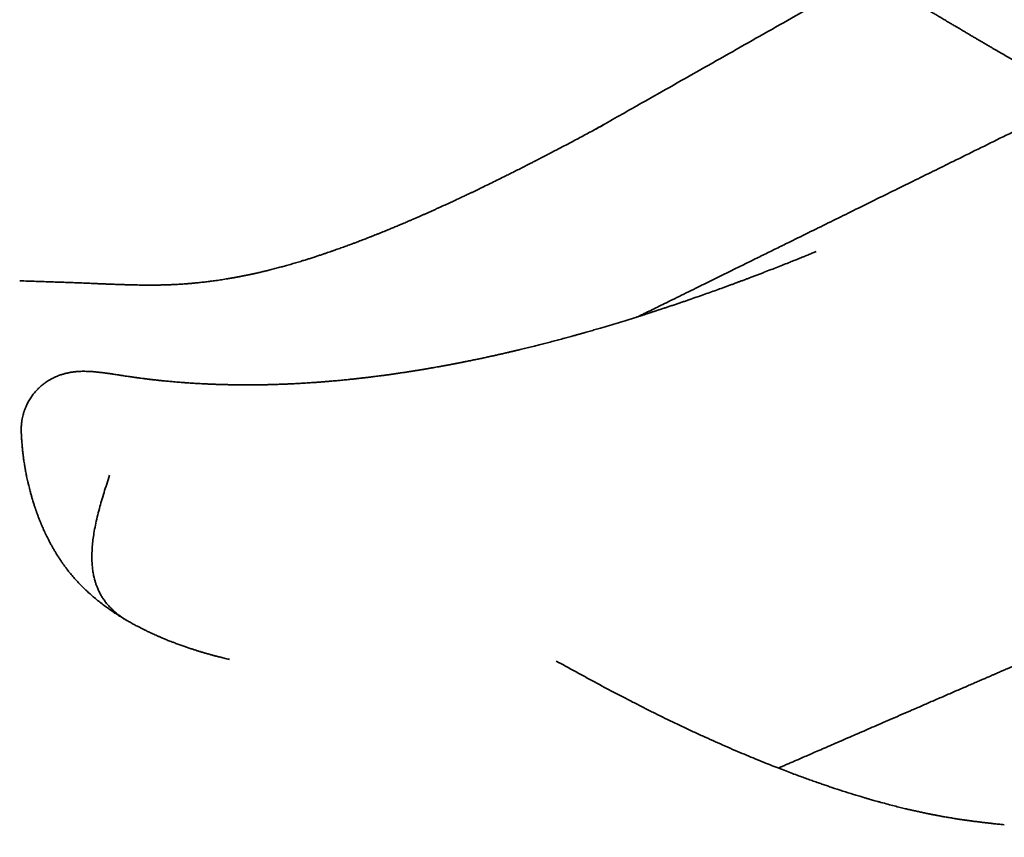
# Model space of a CAD drawing. Header units: millimetres. Extents: x 8 to 665, y 12 to 499.
# Tile 26 of 61: x 531 to 554, y 190 to 209. Entities that reach past the tile are written whole.
import ezdxf

# ---------------------------------------------------------------- set-up
doc = ezdxf.new("R2010")
doc.units = ezdxf.units.MM

msp = doc.modelspace()

# ---------------------------------------------------------------- linework, layer by layer
at = {"color": 7, "linetype": 'Continuous', "lineweight": 35}
for p, q in [((544.07, 194.105), (544.001, 194.143)), ((544.069, 194.103), (544.073, 194.101))]:
    msp.add_line(p, q, dxfattribs=at)
for points, knots in [([(549.331, 211.485), (549.337, 211.481), (549.365, 211.462), (549.412, 211.43), (549.47, 211.392), (549.52, 211.359), (549.567, 211.327), (549.615, 211.295), (549.668, 211.261), (549.731, 211.219), (549.805, 211.17), (549.891, 211.114), (549.98, 211.056), (550.082, 210.99), (550.194, 210.917), (550.316, 210.839), (550.415, 210.775), (550.489, 210.728), (550.537, 210.697), (550.579, 210.67), (550.615, 210.647), (550.644, 210.629), (550.669, 210.613), (550.694, 210.597), (550.724, 210.578), (550.76, 210.555), (550.801, 210.53), (550.847, 210.501), (550.898, 210.469), (550.952, 210.434), (551.032, 210.384), (551.133, 210.321), (551.254, 210.246), (551.362, 210.178), (551.459, 210.118), (551.546, 210.065), (551.625, 210.016), (551.699, 209.97), (551.771, 209.926), (551.92, 209.834), (552.068, 209.744), (552.212, 209.657), (552.271, 209.621), (552.323, 209.59), (552.368, 209.563), (552.408, 209.538), (552.447, 209.515), (552.489, 209.489), (552.537, 209.46), (552.592, 209.428), (552.653, 209.391), (552.722, 209.35), (552.797, 209.304), (552.88, 209.255), (552.97, 209.201), (553.062, 209.147), (553.153, 209.092), (553.24, 209.041), (553.331, 208.987), (553.426, 208.931), (553.522, 208.874), (553.61, 208.822), (553.689, 208.776), (553.761, 208.733), (553.831, 208.693), (553.901, 208.652), (553.974, 208.609), (554.051, 208.564), (554.132, 208.517), (554.228, 208.461), (554.341, 208.396), (554.471, 208.32), (554.609, 208.24), (554.755, 208.156), (554.91, 208.067), (555.075, 207.972), (555.248, 207.873), (555.432, 207.769), (555.626, 207.658), (555.833, 207.541), (556.05, 207.418), (556.28, 207.289), (556.522, 207.154), (556.776, 207.012), (557.042, 206.864), (557.319, 206.711), (557.608, 206.552), (557.907, 206.388), (558.22, 206.217), (558.533, 206.047), (558.847, 205.878), (559.16, 205.71), (559.484, 205.536), (559.819, 205.358), (560.165, 205.175), (560.523, 204.988), (560.864, 204.81), (561.087, 204.694), (561.185, 204.643)], [0, 0, 0, 0, 0.002026, 0.009211, 0.015508, 0.020918, 0.025443, 0.030757, 0.036379, 0.04232, 0.050776, 0.059803, 0.069279, 0.078765, 0.091366, 0.103912, 0.116391, 0.121834, 0.126673, 0.130908, 0.134539, 0.137567, 0.139572, 0.142073, 0.145104, 0.148665, 0.152756, 0.15729, 0.162334, 0.167853, 0.17337, 0.185892, 0.197552, 0.20835, 0.217264, 0.225493, 0.233036, 0.239906, 0.246562, 0.253241, 0.282047, 0.287753, 0.293277, 0.298092, 0.30217, 0.305608, 0.309074, 0.312866, 0.317174, 0.322107, 0.327666, 0.33385, 0.34066, 0.348094, 0.356154, 0.364614, 0.372705, 0.380363, 0.387587, 0.396812, 0.405218, 0.412805, 0.419573, 0.425809, 0.431519, 0.437508, 0.443801, 0.450398, 0.4573, 0.464505, 0.47491, 0.48589, 0.497446, 0.509576, 0.522547, 0.536117, 0.5503, 0.565264, 0.581064, 0.597699, 0.61517, 0.633435, 0.652534, 0.672465, 0.693231, 0.71483, 0.736856, 0.759689, 0.783329, 0.807776, 0.830288, 0.853445, 0.877249, 0.901701, 0.926802, 0.952552, 0.978954, 1, 1, 1, 1]), ([(551.32, 210.204), (551.262, 210.172), (550.962, 210.002), (550.417, 209.693), (549.684, 209.277), (548.948, 208.86), (548.211, 208.443), (547.475, 208.026), (546.739, 207.609), (546.095, 207.245), (545.543, 206.932), (545.169, 206.721), (544.949, 206.596), (544.881, 206.558)], [0, 0, 0, 0, 0.026937, 0.139936, 0.254133, 0.368497, 0.482861, 0.597224, 0.711588, 0.825951, 0.897272, 0.968593, 1, 1, 1, 1]), ([(556.269, 207.296), (556.258, 207.29), (556.047, 207.187), (555.638, 206.985), (555.044, 206.692), (554.454, 206.402), (553.868, 206.113), (553.323, 205.844), (552.815, 205.594), (552.343, 205.362), (551.864, 205.126), (551.378, 204.887), (550.897, 204.649), (550.42, 204.415), (549.948, 204.182), (549.537, 203.98), (549.187, 203.808), (548.903, 203.668), (548.623, 203.53), (548.348, 203.395), (548.08, 203.263), (547.82, 203.135), (547.57, 203.012), (547.329, 202.893), (547.097, 202.779), (546.876, 202.67), (546.674, 202.571), (546.493, 202.482), (546.33, 202.402), (546.173, 202.325), (546.034, 202.256), (545.947, 202.213), (545.909, 202.195)], [0, 0, 0, 0, 0.003182, 0.060993, 0.118375, 0.175329, 0.231854, 0.288219, 0.333155, 0.378746, 0.42499, 0.471888, 0.51944, 0.564412, 0.609954, 0.656065, 0.683504, 0.71114, 0.738388, 0.764757, 0.790759, 0.815845, 0.840016, 0.863272, 0.885613, 0.907038, 0.927548, 0.943906, 0.959631, 0.974723, 0.989183, 1, 1, 1, 1]), ([(545.094, 206.672), (545.025, 206.636), (544.867, 206.55), (544.621, 206.418), (544.328, 206.262), (544.103, 206.144), (543.948, 206.063), (543.889, 206.032), (543.838, 206.006), (543.794, 205.983), (543.759, 205.965), (543.732, 205.951), (543.708, 205.939), (543.686, 205.927), (543.661, 205.914), (543.627, 205.896), (543.582, 205.873), (543.526, 205.845), (543.46, 205.811), (543.374, 205.767), (543.27, 205.714), (543.153, 205.655), (543.038, 205.597), (542.927, 205.541), (542.798, 205.477), (542.653, 205.405), (542.493, 205.326), (542.339, 205.251), (542.217, 205.192), (542.124, 205.148), (542.061, 205.117), (542, 205.088), (541.943, 205.061), (541.891, 205.037), (541.844, 205.015), (541.8, 204.994), (541.756, 204.973), (541.708, 204.951), (541.654, 204.925), (541.593, 204.897), (541.505, 204.856), (541.395, 204.806), (541.283, 204.755), (541.191, 204.713), (541.119, 204.68), (541.048, 204.649), (540.979, 204.618), (540.912, 204.588), (540.847, 204.56), (540.788, 204.534), (540.736, 204.511), (540.692, 204.492), (540.661, 204.478), (540.639, 204.469), (540.621, 204.461), (540.6, 204.452), (540.571, 204.44), (540.534, 204.424), (540.487, 204.404), (540.435, 204.381), (540.38, 204.358), (540.327, 204.336), (540.276, 204.315), (540.227, 204.294), (540.18, 204.274), (540.132, 204.254), (540.082, 204.234), (540.029, 204.212), (539.973, 204.189), (539.915, 204.166), (539.855, 204.142), (539.794, 204.117), (539.74, 204.096), (539.696, 204.078), (539.663, 204.066), (539.638, 204.056), (539.619, 204.048), (539.602, 204.042), (539.585, 204.035), (539.558, 204.024), (539.52, 204.009), (539.467, 203.989), (539.405, 203.966), (539.335, 203.939), (539.269, 203.914), (539.21, 203.892), (539.159, 203.873), (539.107, 203.854), (539.051, 203.834), (538.993, 203.813), (538.934, 203.791), (538.881, 203.772), (538.836, 203.757), (538.802, 203.745), (538.771, 203.734), (538.742, 203.724), (538.702, 203.71), (538.649, 203.692), (538.58, 203.668), (538.504, 203.643), (538.423, 203.616), (538.351, 203.592), (538.29, 203.573), (538.244, 203.558), (538.203, 203.545), (538.163, 203.532), (538.121, 203.519), (538.073, 203.505), (538.02, 203.488), (537.963, 203.471), (537.902, 203.453), (537.841, 203.435), (537.781, 203.418), (537.722, 203.401), (537.667, 203.385), (537.614, 203.371), (537.562, 203.356), (537.506, 203.342), (537.449, 203.326), (537.391, 203.311), (537.333, 203.297), (537.263, 203.279), (537.182, 203.259), (537.088, 203.237), (537.014, 203.22), (536.96, 203.208), (536.928, 203.201), (536.901, 203.195), (536.874, 203.189), (536.845, 203.183), (536.811, 203.176), (536.772, 203.168), (536.731, 203.159), (536.69, 203.151), (536.652, 203.144), (536.617, 203.137), (536.582, 203.13), (536.55, 203.124), (536.521, 203.119), (536.496, 203.114), (536.469, 203.109), (536.437, 203.104), (536.399, 203.097), (536.354, 203.089), (536.303, 203.081), (536.243, 203.071), (536.177, 203.06), (536.108, 203.05), (536.04, 203.04), (535.975, 203.031), (535.915, 203.023), (535.858, 203.016), (535.801, 203.009), (535.742, 203.002), (535.682, 202.995), (535.622, 202.989), (535.566, 202.983), (535.519, 202.979), (535.481, 202.975), (535.447, 202.972), (535.411, 202.969), (535.37, 202.966), (535.321, 202.962), (535.264, 202.958), (535.201, 202.954), (535.139, 202.95), (535.08, 202.947), (535.029, 202.945), (534.984, 202.943), (534.943, 202.941), (534.905, 202.94), (534.87, 202.939), (534.839, 202.938), (534.808, 202.937), (534.775, 202.936), (534.737, 202.936), (534.698, 202.935), (534.658, 202.934), (534.621, 202.934), (534.587, 202.934), (534.558, 202.933), (534.532, 202.933), (534.51, 202.933), (534.491, 202.933), (534.468, 202.933), (534.439, 202.933), (534.398, 202.934), (534.351, 202.934), (534.299, 202.935), (534.237, 202.935), (534.166, 202.937), (534.102, 202.938), (534.053, 202.939), (534.025, 202.94), (534.004, 202.941), (533.991, 202.941), (533.98, 202.941), (533.969, 202.942), (533.958, 202.942), (533.946, 202.942), (533.926, 202.943), (533.894, 202.944), (533.856, 202.945), (533.817, 202.946), (533.778, 202.948), (533.735, 202.949), (533.687, 202.951), (533.628, 202.953), (533.557, 202.956), (533.474, 202.959), (533.382, 202.963), (533.282, 202.967), (533.174, 202.972), (533.059, 202.977), (532.936, 202.982), (532.805, 202.987), (532.665, 202.992), (532.516, 202.998), (532.358, 203.003), (532.192, 203.009), (532.018, 203.015), (531.835, 203.021), (531.645, 203.028), (531.515, 203.032), (531.449, 203.034)], [0, 0, 0, 0, 0.013524, 0.031312, 0.048848, 0.071607, 0.075916, 0.079792, 0.083216, 0.08619, 0.08836, 0.090205, 0.091727, 0.093009, 0.094643, 0.096745, 0.099821, 0.103545, 0.107917, 0.112936, 0.120874, 0.128696, 0.136326, 0.143765, 0.151011, 0.162146, 0.172809, 0.183114, 0.193091, 0.197463, 0.201769, 0.205929, 0.209746, 0.213213, 0.216329, 0.219285, 0.222051, 0.225274, 0.228954, 0.233091, 0.237664, 0.246694, 0.25541, 0.26045, 0.265378, 0.270195, 0.274901, 0.279497, 0.283832, 0.288025, 0.2916, 0.294559, 0.296902, 0.298059, 0.299078, 0.300516, 0.302454, 0.304891, 0.308202, 0.312008, 0.315755, 0.319379, 0.322881, 0.326261, 0.329519, 0.332655, 0.336178, 0.33985, 0.343682, 0.347673, 0.351824, 0.356133, 0.360333, 0.363088, 0.365339, 0.367088, 0.368334, 0.36934, 0.370544, 0.371952, 0.374968, 0.378632, 0.382944, 0.387892, 0.393425, 0.396782, 0.400321, 0.40404, 0.407941, 0.412022, 0.416284, 0.420459, 0.423279, 0.425688, 0.427742, 0.429806, 0.431944, 0.43636, 0.441044, 0.446761, 0.452587, 0.458495, 0.462275, 0.465618, 0.468525, 0.471218, 0.474272, 0.477715, 0.481531, 0.485878, 0.490287, 0.49476, 0.499286, 0.503535, 0.507765, 0.51147, 0.515249, 0.51942, 0.523779, 0.528098, 0.532401, 0.536832, 0.543733, 0.550848, 0.558074, 0.560779, 0.563193, 0.565316, 0.567185, 0.569339, 0.571958, 0.575043, 0.578352, 0.581478, 0.584413, 0.587156, 0.589707, 0.592379, 0.594642, 0.596495, 0.598253, 0.600899, 0.603931, 0.607355, 0.611299, 0.616045, 0.621412, 0.626869, 0.632444, 0.637611, 0.642334, 0.646829, 0.651401, 0.656108, 0.66108, 0.665987, 0.670555, 0.674675, 0.67749, 0.680023, 0.682929, 0.686343, 0.690122, 0.695165, 0.700467, 0.705769, 0.710629, 0.715109, 0.718572, 0.722012, 0.725255, 0.728131, 0.73068, 0.733061, 0.735866, 0.739078, 0.742401, 0.745729, 0.749059, 0.751679, 0.754176, 0.756349, 0.758194, 0.759711, 0.761018, 0.763742, 0.767071, 0.771005, 0.775413, 0.780072, 0.786245, 0.792808, 0.795842, 0.79825, 0.799736, 0.800814, 0.80161, 0.802446, 0.803338, 0.804286, 0.805289, 0.808336, 0.811808, 0.814549, 0.817585, 0.821014, 0.824836, 0.829054, 0.834969, 0.841528, 0.848736, 0.856601, 0.865123, 0.874127, 0.883754, 0.893998, 0.904857, 0.916565, 0.928902, 0.941868, 0.955461, 0.969681, 0.984528, 1, 1, 1, 1]), ([(550.083, 203.719), (550.056, 203.708), (549.998, 203.684), (549.905, 203.646), (549.803, 203.604), (549.696, 203.561), (549.584, 203.516), (549.461, 203.467), (549.325, 203.413), (549.176, 203.354), (549.022, 203.294), (548.888, 203.242), (548.777, 203.199), (548.69, 203.166), (548.606, 203.134), (548.526, 203.104), (548.461, 203.079), (548.407, 203.059), (548.365, 203.044), (548.329, 203.03), (548.297, 203.018), (548.256, 203.003), (548.202, 202.983), (548.133, 202.957), (548.057, 202.929), (547.978, 202.9), (547.874, 202.863), (547.746, 202.816), (547.593, 202.761), (547.434, 202.705), (547.27, 202.647), (547.131, 202.599), (547.02, 202.561), (546.936, 202.532), (546.852, 202.504), (546.766, 202.475), (546.68, 202.446), (546.598, 202.418), (546.524, 202.394), (546.46, 202.373), (546.405, 202.355), (546.357, 202.339), (546.32, 202.327), (546.29, 202.317), (546.265, 202.309), (546.237, 202.3), (546.203, 202.289), (546.163, 202.276), (546.114, 202.26), (546.056, 202.242), (545.991, 202.221), (545.925, 202.2), (545.814, 202.165), (545.657, 202.116), (545.453, 202.053), (545.245, 201.991), (545.085, 201.943), (544.975, 201.911), (544.913, 201.893), (544.852, 201.875), (544.791, 201.858), (544.732, 201.841), (544.678, 201.826), (544.633, 201.813), (544.595, 201.802), (544.564, 201.793), (544.54, 201.787), (544.519, 201.781), (544.498, 201.775), (544.471, 201.767), (544.436, 201.758), (544.394, 201.746), (544.344, 201.732), (544.287, 201.717), (544.225, 201.7), (544.159, 201.682), (544.092, 201.664), (544.027, 201.647), (543.938, 201.623), (543.827, 201.594), (543.698, 201.561), (543.576, 201.53), (543.45, 201.498), (543.32, 201.466), (543.211, 201.44), (543.133, 201.421), (543.085, 201.409), (543.043, 201.399), (543.008, 201.391), (542.977, 201.384), (542.948, 201.377), (542.916, 201.37), (542.879, 201.361), (542.838, 201.352), (542.793, 201.341), (542.735, 201.328), (542.665, 201.312), (542.581, 201.293), (542.491, 201.273), (542.397, 201.253), (542.316, 201.235), (542.25, 201.221), (542.199, 201.21), (542.147, 201.199), (542.093, 201.188), (542.039, 201.177), (541.984, 201.166), (541.93, 201.155), (541.882, 201.145), (541.84, 201.137), (541.805, 201.13), (541.776, 201.124), (541.752, 201.12), (541.732, 201.116), (541.709, 201.111), (541.681, 201.106), (541.644, 201.099), (541.602, 201.09), (541.54, 201.079), (541.464, 201.064), (541.377, 201.048), (541.295, 201.033), (541.217, 201.019), (541.141, 201.006), (541.062, 200.992), (540.978, 200.978), (540.904, 200.965), (540.842, 200.955), (540.794, 200.947), (540.75, 200.94), (540.712, 200.934), (540.679, 200.928), (540.653, 200.924), (540.633, 200.921), (540.616, 200.918), (540.598, 200.915), (540.575, 200.912), (540.547, 200.908), (540.515, 200.903), (540.476, 200.897), (540.432, 200.89), (540.383, 200.883), (540.332, 200.875), (540.283, 200.868), (540.216, 200.858), (540.133, 200.846), (540.036, 200.833), (539.945, 200.821), (539.864, 200.81), (539.794, 200.801), (539.735, 200.794), (539.681, 200.787), (539.634, 200.781), (539.599, 200.777), (539.573, 200.774), (539.555, 200.772), (539.539, 200.77), (539.526, 200.768), (539.512, 200.767), (539.497, 200.765), (539.477, 200.763), (539.451, 200.76), (539.419, 200.756), (539.381, 200.752), (539.338, 200.747), (539.294, 200.742), (539.249, 200.737), (539.206, 200.733), (539.135, 200.725), (539.038, 200.716), (538.938, 200.706), (538.862, 200.699), (538.808, 200.694), (538.753, 200.689), (538.7, 200.685), (538.649, 200.68), (538.604, 200.677), (538.565, 200.674), (538.528, 200.671), (538.486, 200.667), (538.436, 200.664), (538.378, 200.659), (538.312, 200.655), (538.243, 200.65), (538.171, 200.646), (538.104, 200.641), (538.042, 200.638), (537.984, 200.635), (537.927, 200.631), (537.871, 200.629), (537.819, 200.626), (537.774, 200.624), (537.739, 200.622), (537.713, 200.621), (537.692, 200.62), (537.672, 200.62), (537.647, 200.619), (537.614, 200.617), (537.57, 200.616), (537.516, 200.614), (537.445, 200.611), (537.359, 200.609), (537.263, 200.606), (537.159, 200.604), (537.051, 200.602), (536.938, 200.601), (536.831, 200.601), (536.727, 200.601), (536.639, 200.601), (536.564, 200.602), (536.5, 200.602), (536.432, 200.603), (536.368, 200.604), (536.309, 200.606), (536.259, 200.607), (536.21, 200.608), (536.168, 200.609), (536.134, 200.61), (536.109, 200.611), (536.09, 200.612), (536.076, 200.612), (536.063, 200.612), (536.048, 200.613), (536.028, 200.614), (536.002, 200.615), (535.968, 200.616), (535.928, 200.618), (535.883, 200.619), (535.83, 200.622), (535.772, 200.625), (535.706, 200.628), (535.643, 200.631), (535.581, 200.635), (535.524, 200.638), (535.464, 200.642), (535.408, 200.646), (535.359, 200.649), (535.321, 200.652), (535.289, 200.654), (535.247, 200.657), (535.191, 200.662), (535.12, 200.667), (535.052, 200.673), (534.989, 200.679), (534.931, 200.684), (534.869, 200.69), (534.812, 200.696), (534.763, 200.701), (534.724, 200.705), (534.692, 200.708), (534.667, 200.711), (534.647, 200.713), (534.628, 200.715), (534.606, 200.718), (534.58, 200.721), (534.549, 200.724), (534.514, 200.728), (534.477, 200.732), (534.424, 200.739), (534.359, 200.747), (534.298, 200.755), (534.255, 200.76), (534.227, 200.764), (534.196, 200.768), (534.16, 200.773), (534.117, 200.779), (534.068, 200.786), (534.012, 200.794), (533.951, 200.803), (533.892, 200.812), (533.853, 200.818), (533.837, 200.821)], [0, 0, 0, 0, 0.004611, 0.010031, 0.015882, 0.022014, 0.028398, 0.035034, 0.043179, 0.051674, 0.060519, 0.069714, 0.074608, 0.079596, 0.084618, 0.089186, 0.093192, 0.095946, 0.098352, 0.100412, 0.102162, 0.103957, 0.1075, 0.111474, 0.115875, 0.120483, 0.125173, 0.13375, 0.142587, 0.1517, 0.161179, 0.171039, 0.17577, 0.180585, 0.185482, 0.190462, 0.195525, 0.200467, 0.204649, 0.208356, 0.211588, 0.214346, 0.21663, 0.218171, 0.219481, 0.221077, 0.223034, 0.22535, 0.228027, 0.231638, 0.23546, 0.239329, 0.243247, 0.254845, 0.266842, 0.279055, 0.291315, 0.294921, 0.29853, 0.302143, 0.30576, 0.309341, 0.312551, 0.315169, 0.317392, 0.319219, 0.32065, 0.321686, 0.322824, 0.324417, 0.326466, 0.32897, 0.33193, 0.335345, 0.338982, 0.342974, 0.346952, 0.350839, 0.354634, 0.36278, 0.370474, 0.377716, 0.384512, 0.392894, 0.400934, 0.403999, 0.406925, 0.40945, 0.411554, 0.413267, 0.414912, 0.416827, 0.419012, 0.421466, 0.424189, 0.427182, 0.431825, 0.43692, 0.442299, 0.447956, 0.453891, 0.456907, 0.459989, 0.463139, 0.466355, 0.469638, 0.472988, 0.476335, 0.479334, 0.481818, 0.483944, 0.485713, 0.487125, 0.488209, 0.489421, 0.491221, 0.493423, 0.496026, 0.499031, 0.504632, 0.50993, 0.514925, 0.519616, 0.524141, 0.528955, 0.534091, 0.539549, 0.542536, 0.545556, 0.54828, 0.550657, 0.552686, 0.554367, 0.555434, 0.556337, 0.55745, 0.558856, 0.560553, 0.562542, 0.564824, 0.567671, 0.570812, 0.57393, 0.576977, 0.579952, 0.586338, 0.592369, 0.598046, 0.603369, 0.607373, 0.611111, 0.614452, 0.617384, 0.61991, 0.621148, 0.622258, 0.62324, 0.624093, 0.624825, 0.625714, 0.6269, 0.62857, 0.630609, 0.633015, 0.635778, 0.638611, 0.641389, 0.644112, 0.646779, 0.654803, 0.662398, 0.665795, 0.66921, 0.672643, 0.676093, 0.679368, 0.682234, 0.684692, 0.686765, 0.689427, 0.692615, 0.696331, 0.700573, 0.705123, 0.709709, 0.71433, 0.717985, 0.721661, 0.725359, 0.729075, 0.732486, 0.73538, 0.737757, 0.73926, 0.740448, 0.741694, 0.743272, 0.745183, 0.748188, 0.751762, 0.755549, 0.762107, 0.768405, 0.774443, 0.782273, 0.789652, 0.796637, 0.803354, 0.810169, 0.814037, 0.818174, 0.822705, 0.827632, 0.830932, 0.834388, 0.837712, 0.840536, 0.842857, 0.844449, 0.84567, 0.84653, 0.847353, 0.848304, 0.849383, 0.851335, 0.853603, 0.856186, 0.859304, 0.862798, 0.866736, 0.871126, 0.875969, 0.879627, 0.883508, 0.88761, 0.891874, 0.894876, 0.897438, 0.89956, 0.901446, 0.906081, 0.910921, 0.916105, 0.919896, 0.923902, 0.928122, 0.93252, 0.93565, 0.938317, 0.940521, 0.942262, 0.943437, 0.944686, 0.946223, 0.94805, 0.950165, 0.95257, 0.955252, 0.957945, 0.96362, 0.968798, 0.970697, 0.972537, 0.974662, 0.977202, 0.980222, 0.983673, 0.987557, 0.991873, 0.996622, 1, 1, 1, 1]), ([(521.347, 167.308), (521.348, 167.308), (521.37, 167.301), (521.407, 167.29), (521.456, 167.276), (521.499, 167.264), (521.548, 167.25), (521.604, 167.234), (521.662, 167.217), (521.721, 167.2), (521.793, 167.18), (521.877, 167.157), (521.969, 167.132), (522.056, 167.108), (522.134, 167.087), (522.197, 167.071), (522.246, 167.058), (522.28, 167.049), (522.309, 167.042), (522.329, 167.036), (522.342, 167.033), (522.353, 167.03), (522.364, 167.027), (522.386, 167.022), (522.422, 167.013), (522.475, 166.999), (522.54, 166.983), (522.616, 166.964), (522.703, 166.943), (522.815, 166.916), (522.948, 166.885), (523.102, 166.85), (523.261, 166.816), (523.424, 166.781), (523.593, 166.746), (523.766, 166.712), (523.966, 166.675), (524.195, 166.634), (524.452, 166.591), (524.716, 166.55), (524.988, 166.512), (525.268, 166.476), (525.555, 166.443), (525.847, 166.412), (526.143, 166.385), (526.444, 166.361), (526.749, 166.339), (527.069, 166.319), (527.406, 166.299), (527.685, 166.284), (527.894, 166.273), (528.026, 166.266), (528.151, 166.26), (528.276, 166.254), (528.401, 166.249), (528.524, 166.244), (528.637, 166.24), (528.741, 166.236), (528.835, 166.233), (528.92, 166.231), (528.995, 166.229), (529.061, 166.228), (529.117, 166.227), (529.163, 166.226), (529.2, 166.225), (529.224, 166.225), (529.24, 166.224), (529.253, 166.224), (529.271, 166.224), (529.294, 166.224), (529.323, 166.223), (529.366, 166.223), (529.424, 166.222), (529.499, 166.222), (529.581, 166.221), (529.67, 166.221), (529.767, 166.221), (529.872, 166.222), (529.985, 166.222), (530.105, 166.224), (530.226, 166.226), (530.345, 166.228), (530.482, 166.232), (530.635, 166.237), (530.803, 166.243), (530.963, 166.251), (531.116, 166.259), (531.262, 166.268), (531.401, 166.278), (531.531, 166.288), (531.653, 166.298), (531.768, 166.308), (531.878, 166.318), (531.988, 166.329), (532.1, 166.341), (532.213, 166.354), (532.32, 166.367), (532.422, 166.379), (532.519, 166.392), (532.592, 166.402), (532.642, 166.409), (532.671, 166.413), (532.697, 166.417), (532.72, 166.42), (532.744, 166.423), (532.77, 166.427), (532.802, 166.432), (532.843, 166.438), (532.892, 166.445), (532.948, 166.454), (533.007, 166.463), (533.099, 166.478), (533.226, 166.499), (533.391, 166.528), (533.563, 166.56), (533.74, 166.594), (533.917, 166.629), (534.057, 166.659), (534.158, 166.681), (534.224, 166.695), (534.288, 166.709), (534.353, 166.724), (534.415, 166.738), (534.473, 166.751), (534.523, 166.763), (534.564, 166.773), (534.597, 166.78), (534.623, 166.787), (534.642, 166.791), (534.659, 166.795), (534.677, 166.8), (534.702, 166.806), (534.735, 166.814), (534.775, 166.824), (534.818, 166.834), (534.864, 166.846), (534.912, 166.858), (534.978, 166.875), (535.062, 166.896), (535.166, 166.924), (535.281, 166.954), (535.404, 166.988), (535.534, 167.024), (535.666, 167.062), (535.799, 167.1), (535.991, 167.157), (536.243, 167.234), (536.478, 167.308), (536.637, 167.359), (536.716, 167.385), (536.789, 167.409), (536.854, 167.431), (536.911, 167.45), (536.961, 167.467), (537.004, 167.481), (537.039, 167.493), (537.063, 167.501), (537.08, 167.507), (537.096, 167.513), (537.117, 167.52), (537.146, 167.53), (537.18, 167.541), (537.218, 167.555), (537.259, 167.569), (537.302, 167.584), (537.363, 167.605), (537.445, 167.634), (537.549, 167.671), (537.662, 167.711), (537.784, 167.756), (537.912, 167.802), (538.044, 167.851), (538.258, 167.931), (538.556, 168.045), (538.895, 168.177), (539.194, 168.297), (539.454, 168.402), (539.715, 168.509), (539.973, 168.616), (540.225, 168.722), (540.468, 168.825), (540.709, 168.928), (540.948, 169.031), (541.184, 169.134), (541.41, 169.233), (541.624, 169.327), (541.822, 169.415), (542.004, 169.496), (542.171, 169.571), (542.329, 169.642), (542.478, 169.709), (542.617, 169.772), (542.747, 169.831), (542.867, 169.886), (542.979, 169.937), (543.079, 169.982), (543.168, 170.023), (543.246, 170.059), (543.317, 170.092), (543.381, 170.121), (543.439, 170.148), (543.49, 170.171), (543.538, 170.194), (543.605, 170.224), (543.694, 170.265), (543.808, 170.318), (543.932, 170.376), (544.066, 170.438), (544.209, 170.505), (544.362, 170.576), (544.525, 170.652), (544.697, 170.733), (544.879, 170.819), (545.07, 170.909), (545.271, 171.004), (545.481, 171.104), (545.701, 171.208), (545.924, 171.314), (546.149, 171.421), (546.375, 171.53), (546.61, 171.642), (546.853, 171.759), (547.104, 171.879), (547.371, 172.008), (547.654, 172.144), (547.954, 172.289), (548.264, 172.439), (548.584, 172.593), (548.91, 172.751), (549.244, 172.913), (549.584, 173.078), (549.929, 173.245), (550.574, 173.557), (551.52, 174.016), (552.725, 174.601), (553.891, 175.167), (555.02, 175.716), (556.155, 176.269), (557.296, 176.829), (558.443, 177.393), (559.596, 177.961), (560.755, 178.532), (561.735, 179.016), (562.532, 179.41), (563.147, 179.713), (563.758, 180.016), (564.364, 180.315), (564.959, 180.61), (565.529, 180.892), (566.074, 181.162), (566.596, 181.421), (567.108, 181.675), (567.612, 181.924), (568.103, 182.168), (568.583, 182.406), (569.052, 182.639), (569.511, 182.867), (569.965, 183.092), (570.413, 183.314), (570.855, 183.534), (571.288, 183.749), (571.712, 183.96), (572.127, 184.166), (572.534, 184.368), (572.865, 184.533), (573.123, 184.661), (573.309, 184.753), (573.488, 184.842), (573.659, 184.927), (573.824, 185.009), (573.981, 185.087), (574.131, 185.161), (574.276, 185.233), (574.415, 185.303), (574.549, 185.369), (574.674, 185.432), (574.792, 185.49), (574.902, 185.545), (574.996, 185.591), (575.079, 185.633), (575.154, 185.67), (575.235, 185.71), (575.322, 185.753), (575.414, 185.799), (575.513, 185.848), (575.618, 185.9), (575.738, 185.96), (575.877, 186.029), (576.033, 186.107), (576.199, 186.189), (576.374, 186.276), (576.559, 186.368), (576.754, 186.465), (576.96, 186.567), (577.175, 186.674), (577.399, 186.785), (577.633, 186.901), (577.876, 187.022), (578.128, 187.147), (578.395, 187.28), (578.675, 187.419), (578.97, 187.565), (579.276, 187.717), (579.592, 187.874), (579.918, 188.036), (580.237, 188.194), (580.544, 188.346), (580.833, 188.49), (581.115, 188.63), (581.392, 188.767), (581.661, 188.9), (581.924, 189.031), (582.188, 189.162), (582.454, 189.293), (582.72, 189.425), (582.978, 189.553), (583.228, 189.677), (583.475, 189.799), (583.718, 189.919), (583.957, 190.038), (584.186, 190.151), (584.407, 190.261), (584.619, 190.365), (584.818, 190.464), (585.005, 190.556), (585.179, 190.642), (585.348, 190.726), (585.517, 190.809), (585.69, 190.895), (585.871, 190.984), (586.059, 191.077), (586.255, 191.174), (586.459, 191.275), (586.678, 191.383), (586.913, 191.499), (587.111, 191.597), (587.261, 191.671), (587.358, 191.718), (587.449, 191.763), (587.543, 191.81), (587.638, 191.857), (587.732, 191.903), (587.816, 191.944), (587.889, 191.98), (587.948, 192.009), (587.994, 192.032), (588.031, 192.05), (588.069, 192.069), (588.11, 192.09), (588.163, 192.115), (588.227, 192.147), (588.305, 192.185), (588.391, 192.228), (588.487, 192.275), (588.592, 192.327), (588.706, 192.383), (588.823, 192.441), (588.943, 192.5), (589.065, 192.56), (589.194, 192.624), (589.33, 192.691), (589.473, 192.761), (589.623, 192.835), (589.779, 192.911), (589.994, 193.017), (590.266, 193.151), (590.591, 193.311), (590.948, 193.487), (591.336, 193.678), (591.753, 193.883), (592.159, 194.083), (592.555, 194.278), (592.938, 194.466), (593.31, 194.649), (593.668, 194.826), (594.017, 194.998), (594.327, 195.15), (594.597, 195.284), (594.828, 195.397), (595.049, 195.506), (595.261, 195.611), (595.463, 195.71), (595.656, 195.805), (595.827, 195.89), (595.977, 195.964), (596.109, 196.029), (596.234, 196.091), (596.354, 196.15), (596.467, 196.206), (596.575, 196.259), (596.661, 196.301), (596.729, 196.334), (596.778, 196.359), (596.825, 196.382), (596.869, 196.404), (596.912, 196.425), (596.956, 196.447), (597.012, 196.474), (597.082, 196.509), (597.168, 196.551), (597.265, 196.599), (597.373, 196.652), (597.491, 196.711), (597.62, 196.774), (597.76, 196.843), (597.898, 196.912), (598.035, 196.979), (598.166, 197.044), (598.302, 197.111), (598.563, 197.24), (598.945, 197.428), (599.445, 197.675), (599.936, 197.917), (600.417, 198.154), (600.82, 198.353), (601.147, 198.515), (601.398, 198.638), (601.641, 198.758), (601.878, 198.875), (602.108, 198.989), (602.33, 199.098), (602.518, 199.191), (602.673, 199.268), (602.797, 199.329), (602.916, 199.388), (603.029, 199.444), (603.133, 199.495), (603.222, 199.539), (603.297, 199.576), (603.36, 199.607), (603.422, 199.638), (603.49, 199.671), (603.566, 199.709), (603.651, 199.751), (603.745, 199.797), (603.849, 199.848), (603.961, 199.904), (604.083, 199.964), (604.214, 200.029), (604.381, 200.111), (604.579, 200.209), (604.804, 200.32), (605.056, 200.445), (605.335, 200.583), (605.638, 200.733), (605.932, 200.878), (606.219, 201.019), (606.499, 201.158), (606.808, 201.311), (607.15, 201.48), (607.426, 201.616), (607.607, 201.706), (607.692, 201.748), (607.776, 201.789), (607.857, 201.83), (607.932, 201.867), (607.998, 201.899), (608.053, 201.926), (608.098, 201.948), (608.133, 201.966), (608.162, 201.98), (608.185, 201.991), (608.204, 202.001), (608.226, 202.012), (608.255, 202.026), (608.293, 202.045), (608.338, 202.067), (608.391, 202.094), (608.453, 202.124), (608.523, 202.159), (608.601, 202.198), (608.688, 202.24), (608.783, 202.287), (608.886, 202.338), (608.998, 202.394), (609.117, 202.453), (609.246, 202.516), (609.382, 202.583), (609.526, 202.655), (609.679, 202.731), (609.841, 202.81), (610.016, 202.897), (610.206, 202.991), (610.412, 203.093), (610.628, 203.2), (610.832, 203.301), (610.965, 203.366), (611.021, 203.394)], [0, 0, 0, 0, 0.0000223, 0.0006265, 0.0010397, 0.0014155, 0.0018576, 0.0023832, 0.0029244, 0.0034775, 0.0040431, 0.0049697, 0.0059128, 0.0067813, 0.0075617, 0.0082534, 0.0086405, 0.0089918, 0.0092735, 0.0094686, 0.0095793, 0.0096737, 0.0097841, 0.0099106, 0.0103267, 0.0108576, 0.0115038, 0.0122658, 0.0131442, 0.0141396, 0.0156387, 0.0172074, 0.0188383, 0.0205313, 0.022286, 0.0241019, 0.0259784, 0.0286555, 0.0314425, 0.0343359, 0.0373299, 0.0404854, 0.0437381, 0.0470831, 0.0505144, 0.0540273, 0.0576175, 0.0612804, 0.0653778, 0.0695494, 0.0711796, 0.0727279, 0.0741937, 0.0755785, 0.0771227, 0.0785539, 0.0798725, 0.0810789, 0.0821731, 0.0831554, 0.0840258, 0.0847842, 0.0854307, 0.0859652, 0.0863876, 0.086698, 0.0867998, 0.0869337, 0.0871331, 0.0873978, 0.0877279, 0.0881231, 0.0888467, 0.0896836, 0.0906336, 0.0916094, 0.0926814, 0.0938495, 0.0951137, 0.0964681, 0.0978184, 0.099132, 0.1004089, 0.1023414, 0.1041835, 0.105935, 0.1075961, 0.1091978, 0.1107052, 0.1121185, 0.1134376, 0.1146643, 0.1158349, 0.1169635, 0.1182271, 0.1194335, 0.1205827, 0.1216746, 0.1227091, 0.1236818, 0.1240134, 0.1243183, 0.1245966, 0.1248482, 0.1250766, 0.1253463, 0.1256823, 0.1261283, 0.1266545, 0.127259, 0.1278989, 0.1285561, 0.1302122, 0.1319697, 0.1338288, 0.1357417, 0.1376321, 0.1394991, 0.1401971, 0.1408918, 0.1415832, 0.1422712, 0.1429545, 0.1435805, 0.1441215, 0.1445427, 0.1448924, 0.1451705, 0.1453771, 0.1455175, 0.1456915, 0.1459633, 0.1463206, 0.1467576, 0.1472274, 0.1477196, 0.1482344, 0.1487716, 0.149815, 0.150934, 0.1521288, 0.1534926, 0.1548974, 0.1563137, 0.1577414, 0.1591805, 0.1624863, 0.1658506, 0.1667415, 0.1676097, 0.1683937, 0.1690909, 0.1697013, 0.1702248, 0.1707081, 0.1710824, 0.1713477, 0.1714797, 0.1716276, 0.1718732, 0.1721749, 0.1725521, 0.1729676, 0.1734084, 0.1738743, 0.1743656, 0.1753951, 0.1765205, 0.1777419, 0.1790594, 0.1804661, 0.1819016, 0.1833518, 0.187415, 0.1915885, 0.1943577, 0.1971734, 0.2000353, 0.2028678, 0.2056045, 0.2082454, 0.2107905, 0.2134792, 0.2160518, 0.2185082, 0.2208482, 0.2230718, 0.224988, 0.2268083, 0.2285326, 0.2301609, 0.2316931, 0.2331043, 0.2344228, 0.2356485, 0.2367814, 0.2377144, 0.2385734, 0.2393584, 0.2400693, 0.2407062, 0.241269, 0.2417826, 0.2423176, 0.2434895, 0.2447688, 0.2461557, 0.2476499, 0.2492517, 0.2509608, 0.2527774, 0.2547014, 0.2567328, 0.2588716, 0.2611177, 0.2634713, 0.2659322, 0.2685004, 0.2709488, 0.2734875, 0.2761162, 0.2788351, 0.2816441, 0.2845432, 0.2878014, 0.2911663, 0.2946379, 0.2982162, 0.3019013, 0.3056244, 0.3094504, 0.3133275, 0.3172116, 0.3311394, 0.3451554, 0.3577444, 0.370404, 0.3831343, 0.3959352, 0.4088069, 0.4217493, 0.4347624, 0.4478464, 0.4547282, 0.4616296, 0.4685328, 0.4753346, 0.4820183, 0.4885837, 0.4945425, 0.5004006, 0.5061578, 0.5118143, 0.51737, 0.5227285, 0.5279897, 0.5331538, 0.5382207, 0.5432909, 0.5482599, 0.5531278, 0.5578945, 0.5625601, 0.5671246, 0.5715879, 0.5737379, 0.5758307, 0.5778419, 0.5797714, 0.5816194, 0.5833858, 0.5850707, 0.5866739, 0.5882659, 0.5897684, 0.5911814, 0.5925048, 0.5937387, 0.5948831, 0.595687, 0.5965271, 0.5974342, 0.5984084, 0.5994497, 0.6005581, 0.6017336, 0.6029762, 0.6046333, 0.6063946, 0.6082596, 0.6102281, 0.6123002, 0.6145036, 0.6168132, 0.6192289, 0.6217508, 0.6243789, 0.6271132, 0.6299536, 0.6329002, 0.636101, 0.6394182, 0.642852, 0.6464022, 0.6500689, 0.6538521, 0.6571642, 0.6604183, 0.6635975, 0.6667018, 0.6697313, 0.6726858, 0.6755655, 0.6786466, 0.6816372, 0.6845372, 0.6873466, 0.6900653, 0.6928499, 0.6955326, 0.6981134, 0.7005924, 0.7029694, 0.7052446, 0.7072964, 0.7092577, 0.7111285, 0.7129866, 0.7149309, 0.7169614, 0.7190783, 0.7212816, 0.7235712, 0.7259471, 0.7286604, 0.7314781, 0.7326126, 0.7337088, 0.7347376, 0.7356989, 0.7368777, 0.7379362, 0.7388742, 0.7396919, 0.7403892, 0.7408526, 0.7412435, 0.7416492, 0.7421176, 0.7426488, 0.7434173, 0.7442878, 0.7452604, 0.746335, 0.7475116, 0.7487903, 0.750171, 0.7514628, 0.7528327, 0.7542807, 0.7558069, 0.7574111, 0.7590935, 0.760854, 0.762646, 0.766355, 0.7700023, 0.7735879, 0.7783777, 0.7830527, 0.7876129, 0.7920582, 0.7963887, 0.8005302, 0.8045608, 0.8084807, 0.8122899, 0.8149846, 0.8175784, 0.8200651, 0.8224447, 0.8247172, 0.8268826, 0.8289409, 0.8304831, 0.8319591, 0.833369, 0.8347128, 0.8359906, 0.8372018, 0.8383271, 0.8389152, 0.8394729, 0.8400003, 0.8404975, 0.8409644, 0.8414436, 0.8419862, 0.8428363, 0.8438067, 0.8448974, 0.8461084, 0.8474396, 0.8488912, 0.8504631, 0.8521552, 0.8535692, 0.8550573, 0.8566038, 0.8581487, 0.8638746, 0.8694981, 0.8750193, 0.8804382, 0.8857547, 0.8886352, 0.8914763, 0.8942166, 0.8968439, 0.8994749, 0.9019819, 0.9043647, 0.9058164, 0.9072179, 0.9085691, 0.9098475, 0.9110205, 0.9120879, 0.9128526, 0.913552, 0.9142159, 0.9149692, 0.9158258, 0.9167857, 0.9178489, 0.9190155, 0.9202854, 0.9216586, 0.9231352, 0.924715, 0.9272945, 0.9298301, 0.9323188, 0.9358354, 0.9392539, 0.9425744, 0.945797, 0.9489339, 0.952076, 0.9562592, 0.9604832, 0.961437, 0.9623929, 0.9633508, 0.96429, 0.9651366, 0.9658841, 0.9665325, 0.9669962, 0.9673914, 0.967718, 0.9679761, 0.9681691, 0.968386, 0.9687222, 0.9691456, 0.9696562, 0.970254, 0.970954, 0.9717455, 0.9726306, 0.9736092, 0.9746814, 0.9758472, 0.9771065, 0.9784594, 0.9799058, 0.9814458, 0.9830793, 0.9848063, 0.9866269, 0.9885411, 0.9907547, 0.9930814, 0.9955214, 0.9980745, 1, 1, 1, 1]), ([(549.196, 191.642), (549.212, 191.649), (549.254, 191.667), (549.324, 191.697), (549.406, 191.733), (549.494, 191.771), (549.596, 191.816), (549.713, 191.867), (549.847, 191.925), (549.992, 191.988), (550.148, 192.055), (550.315, 192.128), (550.491, 192.204), (550.675, 192.284), (550.862, 192.365), (551.051, 192.447), (551.243, 192.531), (551.444, 192.618), (551.653, 192.708), (551.871, 192.803), (552.097, 192.901), (552.334, 193.004), (552.582, 193.112), (552.841, 193.224), (553.06, 193.319), (553.236, 193.395), (553.367, 193.452), (553.497, 193.509), (553.622, 193.563), (553.741, 193.615), (553.853, 193.663), (553.957, 193.708), (554.05, 193.749), (554.134, 193.785), (554.207, 193.817), (554.269, 193.844), (554.322, 193.867), (554.369, 193.887), (554.412, 193.905), (554.452, 193.923), (554.498, 193.943), (554.552, 193.967), (554.62, 193.996), (554.696, 194.029), (554.78, 194.065), (554.873, 194.106), (554.97, 194.148), (555.07, 194.191), (555.171, 194.235), (555.28, 194.282), (555.394, 194.332), (555.515, 194.384), (555.643, 194.44), (555.775, 194.497), (556.008, 194.598), (556.341, 194.743), (556.802, 194.943), (557.296, 195.157), (557.823, 195.386), (558.219, 195.558), (558.483, 195.672), (558.612, 195.728), (558.742, 195.785), (558.871, 195.841), (558.999, 195.896), (559.123, 195.95), (559.244, 196.003), (559.361, 196.053), (559.474, 196.102), (559.578, 196.148), (559.674, 196.189), (559.762, 196.228), (559.842, 196.262), (559.913, 196.293), (559.976, 196.32), (560.031, 196.344), (560.075, 196.363), (560.111, 196.379), (560.143, 196.393), (560.178, 196.408), (560.219, 196.426), (560.27, 196.448), (560.334, 196.476), (560.412, 196.51), (560.499, 196.547), (560.593, 196.588), (560.691, 196.631), (560.915, 196.728), (561.388, 196.933), (561.875, 197.144), (562.252, 197.308), (562.396, 197.371), (562.544, 197.435), (562.7, 197.502), (562.863, 197.573), (563.031, 197.646), (563.204, 197.721), (563.38, 197.798), (563.563, 197.877), (563.754, 197.96), (563.961, 198.05), (564.185, 198.147), (564.427, 198.252), (564.678, 198.361), (564.895, 198.455), (565.072, 198.532), (565.203, 198.589), (565.327, 198.642), (565.442, 198.692), (565.549, 198.739), (565.648, 198.782), (565.738, 198.821), (565.821, 198.857), (565.895, 198.889), (565.961, 198.918), (566.018, 198.943), (566.079, 198.969), (566.147, 198.998), (566.229, 199.034), (566.323, 199.075), (566.43, 199.121), (566.552, 199.174), (566.683, 199.231), (566.824, 199.292), (566.976, 199.358), (567.134, 199.427), (567.298, 199.498), (567.465, 199.57), (567.635, 199.644), (567.806, 199.719), (568.054, 199.826), (568.379, 199.967), (568.785, 200.143), (569.197, 200.322), (569.617, 200.504), (569.994, 200.668), (570.326, 200.812), (570.612, 200.936), (570.873, 201.049), (571.037, 201.121), (571.106, 201.151)], [0, 0, 0, 0, 0.002234, 0.005726, 0.009526, 0.013528, 0.017722, 0.023504, 0.029614, 0.036052, 0.043315, 0.050954, 0.058971, 0.067364, 0.076144, 0.084523, 0.09329, 0.102447, 0.111993, 0.121929, 0.132253, 0.142967, 0.154372, 0.166186, 0.178412, 0.184317, 0.190314, 0.19637, 0.202117, 0.207449, 0.212653, 0.217391, 0.221664, 0.22547, 0.228812, 0.231687, 0.233979, 0.23606, 0.238025, 0.239872, 0.241602, 0.244279, 0.247351, 0.250817, 0.254677, 0.258932, 0.263581, 0.267926, 0.272566, 0.277501, 0.282733, 0.28826, 0.294082, 0.300188, 0.30638, 0.325966, 0.345741, 0.369531, 0.39359, 0.417918, 0.423797, 0.429692, 0.435601, 0.441527, 0.447444, 0.45311, 0.458464, 0.463991, 0.46914, 0.473909, 0.4783, 0.482312, 0.485945, 0.4892, 0.492075, 0.494572, 0.49669, 0.498089, 0.499482, 0.501099, 0.502941, 0.505006, 0.50815, 0.511701, 0.515661, 0.520028, 0.524572, 0.529121, 0.550637, 0.589342, 0.595828, 0.602327, 0.609055, 0.616149, 0.623611, 0.63144, 0.639157, 0.647201, 0.655572, 0.664268, 0.673291, 0.683916, 0.694961, 0.706426, 0.71831, 0.724641, 0.730656, 0.736296, 0.741559, 0.746446, 0.750956, 0.755091, 0.758849, 0.762231, 0.765237, 0.767866, 0.77012, 0.773498, 0.777231, 0.78132, 0.786398, 0.791935, 0.797932, 0.804388, 0.811304, 0.818678, 0.826052, 0.833746, 0.841516, 0.849349, 0.857246, 0.875427, 0.893934, 0.912767, 0.931926, 0.95141, 0.964345, 0.977419, 0.990633, 1, 1, 1, 1]), ([(533.838, 200.82), (533.813, 200.824), (533.766, 200.832), (533.702, 200.842), (533.651, 200.849), (533.612, 200.855), (533.583, 200.86), (533.558, 200.863), (533.538, 200.866), (533.523, 200.868), (533.51, 200.87), (533.497, 200.872), (533.483, 200.874), (533.468, 200.876), (533.45, 200.878), (533.42, 200.882), (533.378, 200.887), (533.328, 200.893), (533.278, 200.899), (533.229, 200.904), (533.181, 200.908), (533.133, 200.912), (533.083, 200.915), (533.03, 200.917), (532.974, 200.918), (532.913, 200.918), (532.857, 200.916), (532.808, 200.913), (532.771, 200.91), (532.737, 200.907), (532.706, 200.903), (532.677, 200.899), (532.646, 200.894), (532.613, 200.889), (532.58, 200.882), (532.55, 200.875), (532.52, 200.868), (532.488, 200.86), (532.454, 200.85), (532.418, 200.838), (532.379, 200.825), (532.334, 200.807), (532.284, 200.786), (532.232, 200.761), (532.177, 200.733), (532.126, 200.703), (532.078, 200.672), (532.039, 200.645), (532.005, 200.619), (531.972, 200.592), (531.93, 200.557), (531.881, 200.511), (531.824, 200.451), (531.764, 200.38), (531.704, 200.296), (531.659, 200.221), (531.626, 200.16), (531.607, 200.119), (531.591, 200.083), (531.578, 200.052), (531.569, 200.027), (531.56, 200.004), (531.551, 199.978), (531.54, 199.942), (531.527, 199.895), (531.513, 199.837), (531.5, 199.768), (531.49, 199.689), (531.484, 199.601), (531.485, 199.54), (531.485, 199.508)], [0, 0, 0, 0, 0.029796, 0.056051, 0.078755, 0.093444, 0.106123, 0.116784, 0.125422, 0.132445, 0.137369, 0.14254, 0.148532, 0.155349, 0.162993, 0.171469, 0.195482, 0.217767, 0.238841, 0.261249, 0.283106, 0.303487, 0.325647, 0.348969, 0.373064, 0.397529, 0.42325, 0.438643, 0.452565, 0.464438, 0.474703, 0.48435, 0.493776, 0.504955, 0.515783, 0.525401, 0.533799, 0.543886, 0.553961, 0.564528, 0.575778, 0.588676, 0.603396, 0.619441, 0.634306, 0.651745, 0.666438, 0.678379, 0.687752, 0.69787, 0.710047, 0.727352, 0.747543, 0.770476, 0.795663, 0.822888, 0.834791, 0.846327, 0.856139, 0.864221, 0.870606, 0.875775, 0.882033, 0.891182, 0.90314, 0.917798, 0.935009, 0.954595, 0.976341, 1, 1, 1, 1]), ([(531.485, 199.511), (531.486, 199.501), (531.487, 199.464), (531.49, 199.406), (531.494, 199.337), (531.498, 199.275), (531.503, 199.211), (531.509, 199.14), (531.516, 199.074), (531.522, 199.02), (531.526, 198.983), (531.53, 198.95), (531.534, 198.919), (531.539, 198.883), (531.545, 198.838), (531.553, 198.785), (531.561, 198.734), (531.568, 198.691), (531.574, 198.658), (531.579, 198.628), (531.585, 198.594), (531.593, 198.554), (531.602, 198.508), (531.612, 198.455), (531.624, 198.399), (531.64, 198.327), (531.657, 198.256), (531.675, 198.182), (531.694, 198.111), (531.711, 198.048), (531.726, 197.997), (531.737, 197.959), (531.749, 197.916), (531.764, 197.868), (531.778, 197.823), (531.79, 197.786), (531.8, 197.755), (531.809, 197.729), (531.817, 197.707), (531.825, 197.683), (531.834, 197.655), (531.845, 197.624), (531.856, 197.594), (531.865, 197.569), (531.874, 197.545), (531.885, 197.516), (531.898, 197.482), (531.913, 197.444), (531.927, 197.409), (531.939, 197.38), (531.949, 197.355), (531.958, 197.332), (531.967, 197.311), (531.977, 197.289), (531.988, 197.263), (532.002, 197.232), (532.015, 197.202), (532.028, 197.175), (532.038, 197.152), (532.049, 197.129), (532.061, 197.103), (532.077, 197.07), (532.094, 197.036), (532.111, 197.001), (532.129, 196.966), (532.149, 196.928), (532.17, 196.889), (532.189, 196.854), (532.207, 196.822), (532.225, 196.79), (532.245, 196.756), (532.265, 196.722), (532.285, 196.689), (532.303, 196.66), (532.32, 196.631), (532.341, 196.598), (532.364, 196.563), (532.385, 196.531), (532.403, 196.504), (532.421, 196.478), (532.44, 196.45), (532.462, 196.418), (532.487, 196.383), (532.512, 196.349), (532.536, 196.317), (532.559, 196.287), (532.582, 196.257), (532.608, 196.224), (532.651, 196.171), (532.712, 196.099), (532.786, 196.016), (532.858, 195.94), (532.926, 195.87), (532.998, 195.801), (533.078, 195.727), (533.169, 195.647), (533.27, 195.563), (533.374, 195.482), (533.472, 195.408), (533.566, 195.342), (533.653, 195.282), (533.741, 195.224), (533.829, 195.169), (533.904, 195.123), (533.951, 195.095), (533.968, 195.086)], [0, 0, 0, 0, 0.005253, 0.020145, 0.032413, 0.04356, 0.054728, 0.068004, 0.083593, 0.091956, 0.098704, 0.104571, 0.11034, 0.116375, 0.125472, 0.135856, 0.147194, 0.154547, 0.16055, 0.166269, 0.172163, 0.180201, 0.190215, 0.198933, 0.211333, 0.223557, 0.241402, 0.254121, 0.267844, 0.284714, 0.292524, 0.299144, 0.308389, 0.319603, 0.329127, 0.336702, 0.343106, 0.348947, 0.352764, 0.357473, 0.363568, 0.370831, 0.377263, 0.382304, 0.386816, 0.39277, 0.400274, 0.408999, 0.416468, 0.422683, 0.427876, 0.43267, 0.437099, 0.441369, 0.447111, 0.453821, 0.461071, 0.46692, 0.471334, 0.47594, 0.481685, 0.488547, 0.497509, 0.504196, 0.510991, 0.520422, 0.529665, 0.536895, 0.543662, 0.550887, 0.558163, 0.5664, 0.574206, 0.58023, 0.586034, 0.59372, 0.60269, 0.610129, 0.615747, 0.621354, 0.627789, 0.635189, 0.64364, 0.652014, 0.659462, 0.665967, 0.67265, 0.68001, 0.688343, 0.710109, 0.731203, 0.748592, 0.76621, 0.78402, 0.802031, 0.825154, 0.84907, 0.872597, 0.895682, 0.914952, 0.933956, 0.952716, 0.97109, 0.98974, 1, 1, 1, 1]), ([(533.997, 195.069), (533.967, 195.086), (533.908, 195.12), (533.825, 195.176), (533.742, 195.237), (533.663, 195.303), (533.586, 195.376), (533.515, 195.452), (533.451, 195.53), (533.395, 195.61), (533.345, 195.691), (533.302, 195.773), (533.272, 195.841), (533.252, 195.893), (533.239, 195.927), (533.228, 195.962), (533.217, 195.997), (533.206, 196.032), (533.191, 196.091), (533.172, 196.175), (533.154, 196.29), (533.142, 196.412), (533.137, 196.541), (533.138, 196.679), (533.146, 196.824), (533.162, 196.976), (533.186, 197.143), (533.219, 197.322), (533.262, 197.513), (533.31, 197.704), (533.364, 197.894), (533.421, 198.085), (533.484, 198.283), (533.528, 198.418), (533.551, 198.487)], [0, 0, 0, 0, 0.03591, 0.07154, 0.105285, 0.142812, 0.17912, 0.214169, 0.247951, 0.280485, 0.310043, 0.338958, 0.367251, 0.378208, 0.389082, 0.399875, 0.410591, 0.421235, 0.43181, 0.462446, 0.493686, 0.525632, 0.558391, 0.592066, 0.626745, 0.662491, 0.699205, 0.741297, 0.784636, 0.828144, 0.868733, 0.910971, 0.954772, 1, 1, 1, 1]), ([(533.997, 195.069), (534.008, 195.063), (534.036, 195.047), (534.079, 195.023), (534.127, 194.997), (534.178, 194.97), (534.234, 194.941), (534.294, 194.91), (534.351, 194.881), (534.401, 194.857), (534.444, 194.836), (534.487, 194.815), (534.536, 194.793), (534.587, 194.769), (534.639, 194.746), (534.697, 194.72), (534.756, 194.695), (534.813, 194.671), (534.865, 194.649), (534.915, 194.629), (534.965, 194.609), (535.011, 194.591), (535.056, 194.574), (535.099, 194.558), (535.145, 194.541), (535.193, 194.523), (535.241, 194.506), (535.287, 194.49), (535.344, 194.47), (535.413, 194.447), (535.492, 194.421), (535.565, 194.397), (535.635, 194.376), (535.706, 194.354), (535.767, 194.336), (535.819, 194.321), (535.86, 194.309), (535.901, 194.298), (535.94, 194.287), (535.974, 194.278), (536.006, 194.269), (536.041, 194.26), (536.079, 194.25), (536.116, 194.241), (536.156, 194.231), (536.202, 194.219), (536.259, 194.206), (536.312, 194.193), (536.346, 194.185), (536.359, 194.182)], [0, 0, 0, 0, 0.015038, 0.036779, 0.057313, 0.079697, 0.104339, 0.131038, 0.158633, 0.179633, 0.195754, 0.214739, 0.236495, 0.258523, 0.280759, 0.304927, 0.333308, 0.356056, 0.378269, 0.400023, 0.419706, 0.441914, 0.458807, 0.477273, 0.496627, 0.516721, 0.537832, 0.558232, 0.574712, 0.610165, 0.644397, 0.673593, 0.702073, 0.730732, 0.762788, 0.777638, 0.795352, 0.813161, 0.828975, 0.842915, 0.855036, 0.869088, 0.885633, 0.901835, 0.914901, 0.934846, 0.958609, 0.984439, 1, 1, 1, 1]), ([(554.48, 190.316), (554.456, 190.319), (554.409, 190.324), (554.344, 190.331), (554.287, 190.337), (554.239, 190.342), (554.198, 190.347), (554.166, 190.35), (554.142, 190.353), (554.124, 190.355), (554.109, 190.357), (554.094, 190.358), (554.078, 190.36), (554.053, 190.363), (554.016, 190.368), (553.968, 190.373), (553.917, 190.379), (553.863, 190.386), (553.806, 190.393), (553.755, 190.4), (553.71, 190.406), (553.672, 190.411), (553.633, 190.416), (553.596, 190.422), (553.561, 190.426), (553.531, 190.431), (553.507, 190.434), (553.486, 190.437), (553.465, 190.44), (553.441, 190.444), (553.41, 190.449), (553.37, 190.455), (553.322, 190.463), (553.271, 190.471), (553.219, 190.479), (553.152, 190.491), (553.069, 190.505), (552.988, 190.519), (552.927, 190.531), (552.887, 190.538), (552.854, 190.545), (552.827, 190.55), (552.803, 190.555), (552.777, 190.56), (552.745, 190.566), (552.707, 190.574), (552.663, 190.583), (552.615, 190.593), (552.566, 190.603), (552.518, 190.613), (552.47, 190.624), (552.411, 190.637), (552.339, 190.653), (552.254, 190.672), (552.157, 190.695), (552.041, 190.723), (551.904, 190.758), (551.754, 190.797), (551.625, 190.832), (551.523, 190.86), (551.457, 190.878), (551.399, 190.895), (551.349, 190.909), (551.308, 190.921), (551.276, 190.93), (551.251, 190.937), (551.23, 190.943), (551.205, 190.951), (551.17, 190.961), (551.123, 190.975), (551.069, 190.991), (551.011, 191.009), (550.888, 191.047), (550.701, 191.106), (550.498, 191.172), (550.343, 191.224), (550.239, 191.26), (550.128, 191.298), (550.013, 191.338), (549.892, 191.382), (549.766, 191.427), (549.629, 191.477), (549.483, 191.532), (549.327, 191.591), (549.162, 191.655), (548.986, 191.724), (548.8, 191.798), (548.604, 191.879), (548.396, 191.965), (548.179, 192.057), (547.953, 192.155), (547.719, 192.258), (547.479, 192.366), (547.232, 192.479), (546.977, 192.598), (546.73, 192.716), (546.489, 192.833), (546.258, 192.947), (546.022, 193.065), (545.782, 193.188), (545.538, 193.314), (545.296, 193.441), (545.055, 193.57), (544.815, 193.699), (544.571, 193.831), (544.324, 193.967), (544.159, 194.059), (544.076, 194.105)], [0, 0, 0, 0, 0.008853, 0.01669, 0.023529, 0.02938, 0.034256, 0.038163, 0.040984, 0.042942, 0.044611, 0.046407, 0.04833, 0.050379, 0.055728, 0.061815, 0.067871, 0.074511, 0.081432, 0.088328, 0.092912, 0.097485, 0.102048, 0.1066, 0.110809, 0.114366, 0.117126, 0.119329, 0.121673, 0.124497, 0.1278, 0.132698, 0.138369, 0.144385, 0.150306, 0.156133, 0.167307, 0.178126, 0.183212, 0.187557, 0.191163, 0.194028, 0.196314, 0.199078, 0.202514, 0.206628, 0.211416, 0.216629, 0.221773, 0.226834, 0.231812, 0.236706, 0.245463, 0.25394, 0.262541, 0.274991, 0.28851, 0.303097, 0.318754, 0.325797, 0.332059, 0.337518, 0.342174, 0.346026, 0.349028, 0.351254, 0.352881, 0.354798, 0.358251, 0.362545, 0.367674, 0.373131, 0.37861, 0.401026, 0.423809, 0.43286, 0.441969, 0.451423, 0.461861, 0.472033, 0.48301, 0.494792, 0.50738, 0.520775, 0.534978, 0.549992, 0.565818, 0.582769, 0.600568, 0.619217, 0.638719, 0.659075, 0.6799, 0.701552, 0.724037, 0.747364, 0.767824, 0.788902, 0.8106, 0.832923, 0.855873, 0.879467, 0.902323, 0.925789, 0.949881, 0.974614, 1, 1, 1, 1])]:
    msp.add_open_spline(points, degree=3, knots=knots, dxfattribs=at)

doc.saveas('drawing.dxf')
